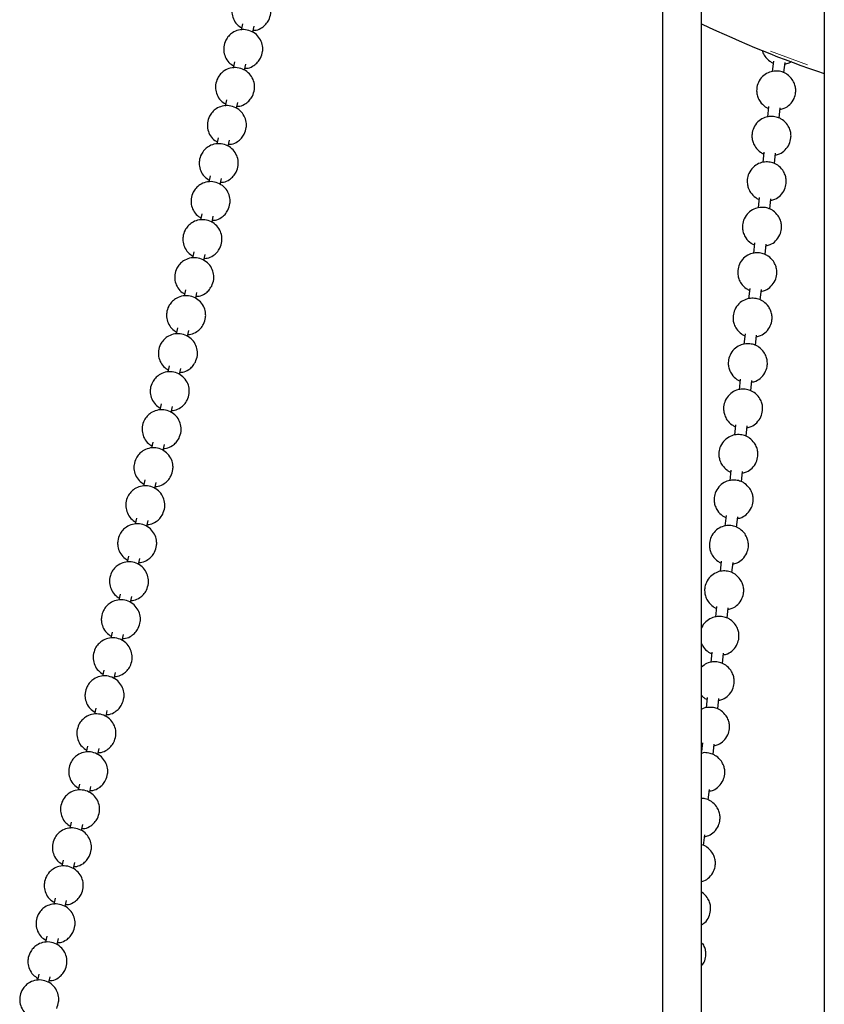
# Model space of a CAD drawing. Header units: millimetres. Extents: x 313 to 1951, y 543 to 2760.
# Tile 53 of 58: x 1427 to 1530, y 2474 to 2600. Entities that reach past the tile are written whole.
import ezdxf

# ---------------------------------------------------------------- set-up
doc = ezdxf.new("R2010")
doc.units = ezdxf.units.MM
doc.header["$LTSCALE"] = 10
doc.linetypes.add('PHANTOM', pattern=[12.7, 6.35, -1.27, 1.27, -1.27, 1.27, -1.27])

msp = doc.modelspace()

# ---------------------------------------------------------------- linework, layer by layer
at = {"color": 7, "linetype": 'Continuous', "lineweight": 25}
for p, q in [((1530.16, 2670.09), (1530.16, 2334.07)), ((1509.45, 2649.75), (1509.45, 2313.37)), ((1514.45, 2313.37), (1514.45, 2649.96)), ((1455.73, 2599.44), (1455.56, 2598.65)), ((1457.03, 2598.36), (1457.2, 2599.13)), ((1454.69, 2594.57), (1454.52, 2593.78)), ((1455.99, 2593.49), (1456.16, 2594.26)), ((1523.64, 2594.66), (1523.5, 2593.33)), ((1524.99, 2593.19), (1525.13, 2594.51)), ((1453.65, 2589.71), (1453.48, 2588.92)), ((1454.95, 2588.63), (1455.11, 2589.39)), ((1523.03, 2588.85), (1522.89, 2587.51)), ((1524.39, 2587.37), (1524.53, 2588.69)), ((1452.6, 2584.84), (1452.43, 2584.05)), ((1453.9, 2583.76), (1454.07, 2584.53)), ((1522.43, 2583.03), (1522.29, 2581.69)), ((1523.78, 2581.55), (1523.92, 2582.87)), ((1451.56, 2579.98), (1451.39, 2579.19)), ((1452.86, 2578.89), (1453.02, 2579.66)), ((1521.82, 2577.21), (1521.68, 2575.87)), ((1523.18, 2575.73), (1523.32, 2577.06)), ((1450.51, 2575.11), (1450.34, 2574.32)), ((1451.82, 2574.03), (1451.98, 2574.8)), ((1521.22, 2571.39), (1521.08, 2570.05)), ((1522.57, 2569.92), (1522.71, 2571.24)), ((1449.47, 2570.24), (1449.3, 2569.45)), ((1450.77, 2569.16), (1450.94, 2569.93)), ((1448.43, 2565.38), (1448.26, 2564.59)), ((1449.73, 2564.3), (1449.89, 2565.06)), ((1520.61, 2565.57), (1520.47, 2564.24)), ((1521.97, 2564.1), (1522.11, 2565.42)), ((1447.38, 2560.51), (1447.21, 2559.72)), ((1448.68, 2559.43), (1448.85, 2560.2)), ((1520.01, 2559.76), (1519.87, 2558.42)), ((1521.36, 2558.28), (1521.5, 2559.6)), ((1446.34, 2555.65), (1446.17, 2554.86)), ((1447.64, 2554.56), (1447.81, 2555.33)), ((1519.4, 2553.94), (1519.26, 2552.6)), ((1520.76, 2552.46), (1520.9, 2553.78)), ((1445.3, 2550.78), (1445.13, 2549.99)), ((1446.6, 2549.7), (1446.76, 2550.47)), ((1518.8, 2548.12), (1518.66, 2546.78)), ((1520.15, 2546.65), (1520.29, 2547.97)), ((1444.25, 2545.91), (1444.08, 2545.12)), ((1445.55, 2544.83), (1445.72, 2545.6)), ((1518.19, 2542.3), (1518.05, 2540.96)), ((1519.55, 2540.83), (1519.69, 2542.15)), ((1443.21, 2541.05), (1443.04, 2540.26)), ((1444.51, 2539.97), (1444.67, 2540.73)), ((1442.16, 2536.18), (1441.99, 2535.39)), ((1443.47, 2535.1), (1443.63, 2535.87)), ((1517.59, 2536.49), (1517.45, 2535.15)), ((1518.94, 2535.01), (1519.08, 2536.33)), ((1441.12, 2531.32), (1440.95, 2530.53)), ((1442.42, 2530.23), (1442.59, 2531)), ((1516.98, 2530.67), (1516.84, 2529.33)), ((1518.34, 2529.19), (1518.48, 2530.51)), ((1440.08, 2526.45), (1439.91, 2525.66)), ((1441.38, 2525.37), (1441.54, 2526.13)), ((1516.38, 2524.85), (1516.24, 2523.51)), ((1517.73, 2523.37), (1517.87, 2524.69)), ((1439.03, 2521.58), (1438.86, 2520.79)), ((1440.33, 2520.5), (1440.5, 2521.27)), ((1515.77, 2519.03), (1515.63, 2517.69)), ((1517.13, 2517.56), (1517.27, 2518.88)), ((1437.99, 2516.72), (1437.82, 2515.93)), ((1439.29, 2515.64), (1439.46, 2516.4)), ((1515.17, 2513.21), (1515.03, 2511.88)), ((1516.52, 2511.74), (1516.66, 2513.06)), ((1436.95, 2511.85), (1436.78, 2511.06)), ((1438.25, 2510.77), (1438.41, 2511.54)), ((1435.9, 2506.99), (1435.73, 2506.2)), ((1514.56, 2507.4), (1514.45, 2506.31)), ((1515.92, 2505.92), (1516.06, 2507.24)), ((1437.2, 2505.9), (1437.37, 2506.67)), ((1434.86, 2502.12), (1434.69, 2501.33)), ((1436.16, 2501.04), (1436.32, 2501.8)), ((1515.31, 2500.1), (1515.45, 2501.42)), ((1433.81, 2497.25), (1433.64, 2496.46)), ((1435.12, 2496.17), (1435.28, 2496.94)), ((1514.71, 2494.28), (1514.85, 2495.61)), ((1432.77, 2492.39), (1432.6, 2491.6)), ((1434.07, 2491.31), (1434.24, 2492.07)), ((1431.73, 2487.52), (1431.56, 2486.73)), ((1433.03, 2486.44), (1433.19, 2487.21)), ((1430.68, 2482.65), (1430.51, 2481.87)), ((1431.98, 2481.57), (1432.15, 2482.34)), ((1429.64, 2477.79), (1429.47, 2477)), ((1430.94, 2476.71), (1431.11, 2477.47))]:
    msp.add_line(p, q, dxfattribs=at)
at = {"color": 7, "linetype": 'PHANTOM', "lineweight": 18}
msp.add_line((1528, 2594.2), (1523.27, 2595.96), dxfattribs=at)
at = {"color": 7, "linetype": 'Continuous', "lineweight": 25}
msp.add_arc((1573.97, 2723.63), 137.71, 244.3937, 251.4492, dxfattribs=at)
for points, knots in [([(1459.07, 2599.93), (1459.18, 2600.21), (1459.35, 2600.64), (1459.36, 2601.38), (1459.19, 2602.08), (1458.72, 2602.8), (1458.01, 2603.34), (1457.14, 2603.61), (1456.25, 2603.55), (1455.51, 2603.22), (1454.97, 2602.76), (1454.55, 2602.16), (1454.35, 2601.49), (1454.34, 2600.76), (1454.52, 2600.06), (1454.95, 2599.35), (1455.4, 2599.05), (1455.62, 2598.91)], [0, 0, 0, 0, 0.0762434, 0.119036, 0.1879286, 0.2611963, 0.3366489, 0.4131406, 0.4907555, 0.5628055, 0.6163599, 0.6730905, 0.7493339, 0.7921265, 0.8610191, 0.9342868, 1, 1, 1, 1]), ([(1457.09, 2598.62), (1457.21, 2598.62), (1457.62, 2598.63), (1458.18, 2598.92), (1458.73, 2599.37), (1458.96, 2599.74), (1459.07, 2599.93)], [0, 0, 0, 0, 0.148478, 0.484959, 0.735063, 1, 1, 1, 1]), ([(1458.03, 2595.06), (1458.14, 2595.34), (1458.31, 2595.77), (1458.31, 2596.51), (1458.14, 2597.22), (1457.67, 2597.94), (1456.97, 2598.48), (1456.1, 2598.74), (1455.2, 2598.68), (1454.47, 2598.36), (1453.93, 2597.89), (1453.51, 2597.29), (1453.31, 2596.63), (1453.29, 2595.9), (1453.47, 2595.19), (1453.91, 2594.48), (1454.36, 2594.19), (1454.58, 2594.05)], [0, 0, 0, 0, 0.076243, 0.119036, 0.187929, 0.261196, 0.336649, 0.413141, 0.490755, 0.562806, 0.61636, 0.673091, 0.749334, 0.792127, 0.861019, 0.934287, 1, 1, 1, 1]), ([(1522.21, 2596.04), (1522.23, 2595.99), (1522.28, 2595.72), (1522.57, 2595.21), (1523.04, 2594.75), (1523.44, 2594.49), (1523.59, 2594.44), (1523.61, 2594.44)], [0, 0, 0, 0, 0.073251, 0.368608, 0.785921, 0.962924, 1, 1, 1, 1]), ([(1456.99, 2590.2), (1457.09, 2590.47), (1457.26, 2590.91), (1457.27, 2591.64), (1457.1, 2592.35), (1456.63, 2593.07), (1455.92, 2593.61), (1455.05, 2593.87), (1454.16, 2593.82), (1453.43, 2593.49), (1452.88, 2593.03), (1452.47, 2592.43), (1452.26, 2591.76), (1452.25, 2591.03), (1452.43, 2590.33), (1452.86, 2589.62), (1453.32, 2589.32), (1453.53, 2589.18)], [0, 0, 0, 0, 0.076243, 0.119036, 0.187929, 0.261196, 0.336649, 0.413141, 0.490755, 0.562806, 0.61636, 0.673091, 0.749334, 0.792127, 0.861019, 0.934287, 1, 1, 1, 1]), ([(1456.05, 2593.75), (1456.17, 2593.76), (1456.58, 2593.76), (1457.14, 2594.06), (1457.69, 2594.5), (1457.91, 2594.87), (1458.03, 2595.06)], [0, 0, 0, 0, 0.148478, 0.484959, 0.735063, 1, 1, 1, 1]), ([(1525.11, 2594.3), (1525.29, 2594.33), (1525.61, 2594.39), (1525.87, 2594.59), (1525.97, 2594.67)], [0, 0, 0, 0, 0.5805754, 1, 1, 1, 1]), ([(1526.06, 2592.32), (1525.86, 2592.56), (1525.57, 2592.89), (1525, 2593.22), (1524.43, 2593.4), (1523.7, 2593.42), (1522.93, 2593.21), (1522.2, 2592.72), (1521.69, 2591.99), (1521.49, 2591.24), (1521.5, 2590.6), (1521.63, 2590.03), (1521.96, 2589.39), (1522.44, 2588.93), (1522.83, 2588.67), (1522.98, 2588.63), (1523.01, 2588.62)], [0, 0, 0, 0, 0.099756, 0.142068, 0.213539, 0.291268, 0.37727, 0.470123, 0.570786, 0.658757, 0.71772, 0.778466, 0.849069, 0.948825, 0.991137, 1, 1, 1, 1]), ([(1524.5, 2588.48), (1524.69, 2588.52), (1525.15, 2588.62), (1525.8, 2589.1), (1526.31, 2589.81), (1526.51, 2590.56), (1526.5, 2591.2), (1526.37, 2591.78), (1526.17, 2592.13), (1526.06, 2592.32)], [0, 0, 0, 0, 0.113262, 0.287777, 0.476971, 0.642311, 0.753132, 0.867302, 1, 1, 1, 1]), ([(1455, 2588.89), (1455.13, 2588.89), (1455.53, 2588.9), (1456.09, 2589.19), (1456.65, 2589.64), (1456.87, 2590.01), (1456.99, 2590.2)], [0, 0, 0, 0, 0.148478, 0.484959, 0.735063, 1, 1, 1, 1]), ([(1455.94, 2585.33), (1456.05, 2585.61), (1456.22, 2586.04), (1456.23, 2586.78), (1456.05, 2587.48), (1455.59, 2588.21), (1454.88, 2588.74), (1454.01, 2589.01), (1453.12, 2588.95), (1452.38, 2588.63), (1451.84, 2588.16), (1451.42, 2587.56), (1451.22, 2586.9), (1451.21, 2586.16), (1451.38, 2585.46), (1451.82, 2584.75), (1452.27, 2584.45), (1452.49, 2584.31)], [0, 0, 0, 0, 0.076243, 0.119036, 0.187929, 0.261196, 0.336649, 0.413141, 0.490755, 0.562806, 0.61636, 0.673091, 0.749334, 0.792127, 0.861019, 0.934287, 1, 1, 1, 1]), ([(1525.46, 2586.5), (1525.25, 2586.74), (1524.97, 2587.08), (1524.39, 2587.4), (1523.83, 2587.58), (1523.09, 2587.61), (1522.32, 2587.39), (1521.6, 2586.9), (1521.09, 2586.17), (1520.89, 2585.43), (1520.89, 2584.78), (1521.03, 2584.21), (1521.35, 2583.57), (1521.83, 2583.11), (1522.23, 2582.85), (1522.38, 2582.81), (1522.4, 2582.8)], [0, 0, 0, 0, 0.099756, 0.142068, 0.213539, 0.291268, 0.37727, 0.470123, 0.570786, 0.658757, 0.71772, 0.778466, 0.849069, 0.948825, 0.991137, 1, 1, 1, 1]), ([(1523.9, 2582.66), (1524.08, 2582.7), (1524.54, 2582.8), (1525.19, 2583.28), (1525.7, 2583.99), (1525.9, 2584.74), (1525.9, 2585.39), (1525.77, 2585.96), (1525.57, 2586.31), (1525.46, 2586.5)], [0, 0, 0, 0, 0.113262, 0.287777, 0.476971, 0.642311, 0.753132, 0.867302, 1, 1, 1, 1]), ([(1453.96, 2584.02), (1454.08, 2584.02), (1454.49, 2584.03), (1455.05, 2584.32), (1455.6, 2584.77), (1455.83, 2585.14), (1455.94, 2585.33)], [0, 0, 0, 0, 0.148478, 0.484959, 0.735063, 1, 1, 1, 1]), ([(1454.9, 2580.46), (1455.01, 2580.74), (1455.18, 2581.18), (1455.18, 2581.91), (1455.01, 2582.62), (1454.54, 2583.34), (1453.83, 2583.88), (1452.97, 2584.14), (1452.07, 2584.08), (1451.34, 2583.76), (1450.8, 2583.3), (1450.38, 2582.7), (1450.18, 2582.03), (1450.16, 2581.3), (1450.34, 2580.59), (1450.77, 2579.89), (1451.23, 2579.59), (1451.44, 2579.45)], [0, 0, 0, 0, 0.076243, 0.119036, 0.187929, 0.261196, 0.336649, 0.413141, 0.490755, 0.562806, 0.61636, 0.673091, 0.749334, 0.792127, 0.861019, 0.934287, 1, 1, 1, 1]), ([(1524.85, 2580.69), (1524.65, 2580.92), (1524.36, 2581.26), (1523.79, 2581.58), (1523.22, 2581.76), (1522.49, 2581.79), (1521.72, 2581.58), (1520.99, 2581.08), (1520.48, 2580.36), (1520.28, 2579.61), (1520.29, 2578.97), (1520.42, 2578.39), (1520.75, 2577.75), (1521.23, 2577.29), (1521.62, 2577.04), (1521.77, 2576.99), (1521.8, 2576.98)], [0, 0, 0, 0, 0.099756, 0.142068, 0.213539, 0.291268, 0.37727, 0.470123, 0.570786, 0.658757, 0.71772, 0.778466, 0.849069, 0.948825, 0.991137, 1, 1, 1, 1]), ([(1452.92, 2579.16), (1453.04, 2579.16), (1453.44, 2579.17), (1454.01, 2579.46), (1454.56, 2579.91), (1454.78, 2580.27), (1454.9, 2580.46)], [0, 0, 0, 0, 0.148478, 0.484959, 0.735063, 1, 1, 1, 1]), ([(1523.29, 2576.85), (1523.48, 2576.88), (1523.94, 2576.99), (1524.59, 2577.46), (1525.1, 2578.18), (1525.3, 2578.93), (1525.29, 2579.57), (1525.16, 2580.15), (1524.96, 2580.5), (1524.85, 2580.69)], [0, 0, 0, 0, 0.113262, 0.287777, 0.476971, 0.642311, 0.753132, 0.867302, 1, 1, 1, 1]), ([(1453.85, 2575.6), (1453.96, 2575.88), (1454.13, 2576.31), (1454.14, 2577.05), (1453.97, 2577.75), (1453.5, 2578.47), (1452.79, 2579.01), (1451.92, 2579.28), (1451.03, 2579.22), (1450.29, 2578.89), (1449.75, 2578.43), (1449.34, 2577.83), (1449.13, 2577.16), (1449.12, 2576.43), (1449.3, 2575.73), (1449.73, 2575.02), (1450.19, 2574.72), (1450.4, 2574.58)], [0, 0, 0, 0, 0.076243, 0.119036, 0.187929, 0.261196, 0.336649, 0.413141, 0.490755, 0.562806, 0.61636, 0.673091, 0.749334, 0.792127, 0.861019, 0.934287, 1, 1, 1, 1]), ([(1451.87, 2574.29), (1452, 2574.29), (1452.4, 2574.3), (1452.96, 2574.59), (1453.51, 2575.04), (1453.74, 2575.41), (1453.85, 2575.6)], [0, 0, 0, 0, 0.148478, 0.484959, 0.735063, 1, 1, 1, 1]), ([(1524.25, 2574.87), (1524.04, 2575.1), (1523.76, 2575.44), (1523.18, 2575.76), (1522.62, 2575.95), (1521.88, 2575.97), (1521.11, 2575.76), (1520.39, 2575.26), (1519.88, 2574.54), (1519.68, 2573.79), (1519.68, 2573.15), (1519.82, 2572.58), (1520.14, 2571.93), (1520.62, 2571.48), (1521.02, 2571.22), (1521.17, 2571.17), (1521.19, 2571.16)], [0, 0, 0, 0, 0.099756, 0.142068, 0.213539, 0.291268, 0.37727, 0.470123, 0.570786, 0.658757, 0.71772, 0.778466, 0.849069, 0.948825, 0.991137, 1, 1, 1, 1]), ([(1452.81, 2570.73), (1452.92, 2571.01), (1453.09, 2571.44), (1453.09, 2572.18), (1452.92, 2572.89), (1452.46, 2573.61), (1451.75, 2574.15), (1450.88, 2574.41), (1449.98, 2574.35), (1449.25, 2574.03), (1448.71, 2573.56), (1448.29, 2572.96), (1448.09, 2572.3), (1448.08, 2571.57), (1448.25, 2570.86), (1448.69, 2570.15), (1449.14, 2569.86), (1449.36, 2569.72)], [0, 0, 0, 0, 0.076243, 0.119036, 0.187929, 0.261196, 0.336649, 0.413141, 0.490755, 0.562806, 0.61636, 0.673091, 0.749334, 0.792127, 0.861019, 0.934287, 1, 1, 1, 1]), ([(1522.69, 2571.03), (1522.87, 2571.07), (1523.33, 2571.17), (1523.98, 2571.64), (1524.49, 2572.36), (1524.69, 2573.11), (1524.69, 2573.75), (1524.56, 2574.33), (1524.36, 2574.68), (1524.25, 2574.87)], [0, 0, 0, 0, 0.113262, 0.287777, 0.476971, 0.642311, 0.753132, 0.867302, 1, 1, 1, 1]), ([(1450.83, 2569.42), (1450.95, 2569.43), (1451.36, 2569.43), (1451.92, 2569.73), (1452.47, 2570.17), (1452.7, 2570.54), (1452.81, 2570.73)], [0, 0, 0, 0, 0.148478, 0.484959, 0.735063, 1, 1, 1, 1]), ([(1523.64, 2569.05), (1523.44, 2569.29), (1523.15, 2569.62), (1522.58, 2569.94), (1522.01, 2570.13), (1521.28, 2570.15), (1520.51, 2569.94), (1519.78, 2569.45), (1519.27, 2568.72), (1519.07, 2567.97), (1519.08, 2567.33), (1519.21, 2566.76), (1519.54, 2566.11), (1520.02, 2565.66), (1520.41, 2565.4), (1520.56, 2565.36), (1520.59, 2565.35)], [0, 0, 0, 0, 0.099756, 0.142068, 0.213539, 0.291268, 0.37727, 0.470123, 0.570786, 0.658757, 0.71772, 0.778466, 0.849069, 0.948825, 0.991137, 1, 1, 1, 1]), ([(1451.77, 2565.87), (1451.88, 2566.14), (1452.05, 2566.58), (1452.05, 2567.31), (1451.88, 2568.02), (1451.41, 2568.74), (1450.7, 2569.28), (1449.83, 2569.54), (1448.94, 2569.49), (1448.21, 2569.16), (1447.66, 2568.7), (1447.25, 2568.1), (1447.05, 2567.43), (1447.03, 2566.7), (1447.21, 2566), (1447.64, 2565.29), (1448.1, 2564.99), (1448.31, 2564.85)], [0, 0, 0, 0, 0.0762434, 0.119036, 0.1879286, 0.2611963, 0.3366489, 0.4131406, 0.4907555, 0.5628055, 0.6163599, 0.6730905, 0.7493339, 0.7921265, 0.8610191, 0.9342868, 1, 1, 1, 1]), ([(1522.08, 2565.21), (1522.27, 2565.25), (1522.73, 2565.35), (1523.38, 2565.83), (1523.89, 2566.54), (1524.09, 2567.29), (1524.08, 2567.93), (1523.95, 2568.51), (1523.75, 2568.86), (1523.64, 2569.05)], [0, 0, 0, 0, 0.113262, 0.287777, 0.476971, 0.642311, 0.753132, 0.867302, 1, 1, 1, 1]), ([(1449.78, 2564.56), (1449.91, 2564.56), (1450.31, 2564.57), (1450.88, 2564.86), (1451.43, 2565.31), (1451.65, 2565.68), (1451.77, 2565.87)], [0, 0, 0, 0, 0.148478, 0.484959, 0.735063, 1, 1, 1, 1]), ([(1450.72, 2561), (1450.83, 2561.28), (1451, 2561.71), (1451.01, 2562.45), (1450.84, 2563.15), (1450.37, 2563.88), (1449.66, 2564.41), (1448.79, 2564.68), (1447.9, 2564.62), (1447.16, 2564.3), (1446.62, 2563.83), (1446.2, 2563.23), (1446, 2562.57), (1445.99, 2561.83), (1446.17, 2561.13), (1446.6, 2560.42), (1447.05, 2560.12), (1447.27, 2559.98)], [0, 0, 0, 0, 0.0762434, 0.119036, 0.1879286, 0.2611963, 0.3366489, 0.4131406, 0.4907555, 0.5628055, 0.6163599, 0.6730905, 0.7493339, 0.7921265, 0.8610191, 0.9342868, 1, 1, 1, 1]), ([(1523.04, 2563.23), (1522.83, 2563.47), (1522.55, 2563.8), (1521.97, 2564.13), (1521.41, 2564.31), (1520.67, 2564.33), (1519.9, 2564.12), (1519.18, 2563.63), (1518.67, 2562.9), (1518.47, 2562.16), (1518.47, 2561.51), (1518.61, 2560.94), (1518.93, 2560.3), (1519.41, 2559.84), (1519.81, 2559.58), (1519.96, 2559.54), (1519.98, 2559.53)], [0, 0, 0, 0, 0.099756, 0.142068, 0.213539, 0.291268, 0.37727, 0.470123, 0.570786, 0.658757, 0.71772, 0.778466, 0.849069, 0.948825, 0.991137, 1, 1, 1, 1]), ([(1521.48, 2559.39), (1521.66, 2559.43), (1522.12, 2559.53), (1522.77, 2560.01), (1523.28, 2560.72), (1523.48, 2561.47), (1523.48, 2562.11), (1523.35, 2562.69), (1523.15, 2563.04), (1523.04, 2563.23)], [0, 0, 0, 0, 0.1132616, 0.2877771, 0.4769711, 0.6423111, 0.7531322, 0.8673019, 1, 1, 1, 1]), ([(1449.68, 2556.13), (1449.79, 2556.41), (1449.96, 2556.84), (1449.96, 2557.58), (1449.79, 2558.29), (1449.32, 2559.01), (1448.62, 2559.55), (1447.75, 2559.81), (1446.85, 2559.75), (1446.12, 2559.43), (1445.58, 2558.97), (1445.16, 2558.37), (1444.96, 2557.7), (1444.94, 2556.97), (1445.12, 2556.26), (1445.56, 2555.56), (1446.01, 2555.26), (1446.23, 2555.12)], [0, 0, 0, 0, 0.076243, 0.119036, 0.187929, 0.261196, 0.336649, 0.413141, 0.490755, 0.562806, 0.61636, 0.673091, 0.749334, 0.792127, 0.861019, 0.934287, 1, 1, 1, 1]), ([(1448.74, 2559.69), (1448.86, 2559.69), (1449.27, 2559.7), (1449.83, 2559.99), (1450.38, 2560.44), (1450.61, 2560.81), (1450.72, 2561)], [0, 0, 0, 0, 0.148478, 0.484959, 0.735063, 1, 1, 1, 1]), ([(1522.43, 2557.41), (1522.23, 2557.65), (1521.94, 2557.99), (1521.37, 2558.31), (1520.8, 2558.49), (1520.07, 2558.52), (1519.3, 2558.3), (1518.57, 2557.81), (1518.06, 2557.09), (1517.86, 2556.34), (1517.87, 2555.69), (1518, 2555.12), (1518.33, 2554.48), (1518.81, 2554.02), (1519.2, 2553.76), (1519.35, 2553.72), (1519.38, 2553.71)], [0, 0, 0, 0, 0.099756, 0.142068, 0.213539, 0.291268, 0.37727, 0.470123, 0.570786, 0.658757, 0.71772, 0.778466, 0.849069, 0.948825, 0.991137, 1, 1, 1, 1]), ([(1520.87, 2553.57), (1521.06, 2553.61), (1521.52, 2553.71), (1522.17, 2554.19), (1522.68, 2554.91), (1522.88, 2555.66), (1522.87, 2556.3), (1522.74, 2556.87), (1522.54, 2557.23), (1522.43, 2557.41)], [0, 0, 0, 0, 0.113262, 0.287777, 0.476971, 0.642311, 0.753132, 0.867302, 1, 1, 1, 1]), ([(1447.7, 2554.83), (1447.82, 2554.83), (1448.23, 2554.83), (1448.79, 2555.13), (1449.34, 2555.58), (1449.56, 2555.94), (1449.68, 2556.13)], [0, 0, 0, 0, 0.148478, 0.484959, 0.735063, 1, 1, 1, 1]), ([(1448.64, 2551.27), (1448.74, 2551.54), (1448.91, 2551.98), (1448.92, 2552.71), (1448.75, 2553.42), (1448.28, 2554.14), (1447.57, 2554.68), (1446.7, 2554.95), (1445.81, 2554.89), (1445.08, 2554.56), (1444.53, 2554.1), (1444.12, 2553.5), (1443.91, 2552.83), (1443.9, 2552.1), (1444.08, 2551.4), (1444.51, 2550.69), (1444.97, 2550.39), (1445.18, 2550.25)], [0, 0, 0, 0, 0.0762434, 0.119036, 0.1879286, 0.2611963, 0.3366489, 0.4131406, 0.4907555, 0.5628055, 0.6163599, 0.6730905, 0.7493339, 0.7921265, 0.8610191, 0.9342868, 1, 1, 1, 1]), ([(1521.83, 2551.6), (1521.62, 2551.83), (1521.34, 2552.17), (1520.76, 2552.49), (1520.2, 2552.67), (1519.46, 2552.7), (1518.69, 2552.49), (1517.97, 2551.99), (1517.46, 2551.27), (1517.26, 2550.52), (1517.26, 2549.88), (1517.4, 2549.3), (1517.72, 2548.66), (1518.2, 2548.2), (1518.6, 2547.95), (1518.75, 2547.9), (1518.77, 2547.89)], [0, 0, 0, 0, 0.0997563, 0.142068, 0.2135395, 0.2912677, 0.3772699, 0.4701228, 0.5707857, 0.6587567, 0.7177203, 0.7784656, 0.8490691, 0.9488254, 0.9911371, 1, 1, 1, 1]), ([(1446.65, 2549.96), (1446.78, 2549.96), (1447.18, 2549.97), (1447.74, 2550.26), (1448.3, 2550.71), (1448.52, 2551.08), (1448.64, 2551.27)], [0, 0, 0, 0, 0.148478, 0.484959, 0.735063, 1, 1, 1, 1]), ([(1520.27, 2547.76), (1520.45, 2547.8), (1520.91, 2547.9), (1521.56, 2548.37), (1522.07, 2549.09), (1522.27, 2549.84), (1522.27, 2550.48), (1522.14, 2551.06), (1521.94, 2551.41), (1521.83, 2551.6)], [0, 0, 0, 0, 0.1132616, 0.2877771, 0.4769711, 0.6423111, 0.7531322, 0.8673019, 1, 1, 1, 1]), ([(1447.59, 2546.4), (1447.7, 2546.68), (1447.87, 2547.11), (1447.88, 2547.85), (1447.7, 2548.56), (1447.24, 2549.28), (1446.53, 2549.82), (1445.66, 2550.08), (1444.77, 2550.02), (1444.03, 2549.7), (1443.49, 2549.23), (1443.07, 2548.63), (1442.87, 2547.97), (1442.86, 2547.24), (1443.03, 2546.53), (1443.47, 2545.82), (1443.92, 2545.53), (1444.14, 2545.38)], [0, 0, 0, 0, 0.076243, 0.119036, 0.187929, 0.261196, 0.336649, 0.413141, 0.490755, 0.562806, 0.61636, 0.673091, 0.749334, 0.792127, 0.861019, 0.934287, 1, 1, 1, 1]), ([(1445.61, 2545.09), (1445.73, 2545.1), (1446.14, 2545.1), (1446.7, 2545.4), (1447.25, 2545.84), (1447.48, 2546.21), (1447.59, 2546.4)], [0, 0, 0, 0, 0.148478, 0.484959, 0.735063, 1, 1, 1, 1]), ([(1521.22, 2545.78), (1521.02, 2546.01), (1520.73, 2546.35), (1520.16, 2546.67), (1519.59, 2546.86), (1518.86, 2546.88), (1518.09, 2546.67), (1517.36, 2546.17), (1516.85, 2545.45), (1516.65, 2544.7), (1516.66, 2544.06), (1516.79, 2543.49), (1517.12, 2542.84), (1517.6, 2542.39), (1517.99, 2542.13), (1518.14, 2542.08), (1518.17, 2542.08)], [0, 0, 0, 0, 0.099756, 0.142068, 0.213539, 0.291268, 0.37727, 0.470123, 0.570786, 0.658757, 0.71772, 0.778466, 0.849069, 0.948825, 0.991137, 1, 1, 1, 1]), ([(1446.55, 2541.53), (1446.66, 2541.81), (1446.83, 2542.25), (1446.83, 2542.98), (1446.66, 2543.69), (1446.19, 2544.41), (1445.48, 2544.95), (1444.62, 2545.21), (1443.72, 2545.16), (1442.99, 2544.83), (1442.45, 2544.37), (1442.03, 2543.77), (1441.83, 2543.1), (1441.81, 2542.37), (1441.99, 2541.67), (1442.42, 2540.96), (1442.88, 2540.66), (1443.09, 2540.52)], [0, 0, 0, 0, 0.0762434, 0.119036, 0.1879286, 0.2611963, 0.3366489, 0.4131406, 0.4907555, 0.5628055, 0.6163599, 0.6730905, 0.7493339, 0.7921265, 0.8610191, 0.9342868, 1, 1, 1, 1]), ([(1519.66, 2541.94), (1519.85, 2541.98), (1520.31, 2542.08), (1520.96, 2542.55), (1521.47, 2543.27), (1521.67, 2544.02), (1521.66, 2544.66), (1521.53, 2545.24), (1521.33, 2545.59), (1521.22, 2545.78)], [0, 0, 0, 0, 0.113262, 0.287777, 0.476971, 0.642311, 0.753132, 0.867302, 1, 1, 1, 1]), ([(1444.57, 2540.23), (1444.69, 2540.23), (1445.09, 2540.24), (1445.66, 2540.53), (1446.21, 2540.98), (1446.43, 2541.35), (1446.55, 2541.53)], [0, 0, 0, 0, 0.148478, 0.484959, 0.735063, 1, 1, 1, 1]), ([(1520.62, 2539.96), (1520.41, 2540.2), (1520.13, 2540.53), (1519.55, 2540.85), (1518.99, 2541.04), (1518.25, 2541.06), (1517.48, 2540.85), (1516.76, 2540.36), (1516.25, 2539.63), (1516.05, 2538.88), (1516.05, 2538.24), (1516.19, 2537.67), (1516.51, 2537.03), (1516.99, 2536.57), (1517.39, 2536.31), (1517.54, 2536.27), (1517.56, 2536.26)], [0, 0, 0, 0, 0.0997563, 0.142068, 0.2135395, 0.2912677, 0.3772699, 0.4701228, 0.5707857, 0.6587567, 0.7177203, 0.7784656, 0.8490691, 0.9488254, 0.9911371, 1, 1, 1, 1]), ([(1445.5, 2536.67), (1445.61, 2536.95), (1445.78, 2537.38), (1445.79, 2538.12), (1445.62, 2538.82), (1445.15, 2539.55), (1444.44, 2540.08), (1443.57, 2540.35), (1442.68, 2540.29), (1441.94, 2539.97), (1441.4, 2539.5), (1440.99, 2538.9), (1440.78, 2538.24), (1440.77, 2537.5), (1440.95, 2536.8), (1441.38, 2536.09), (1441.84, 2535.79), (1442.05, 2535.65)], [0, 0, 0, 0, 0.076243, 0.119036, 0.187929, 0.261196, 0.336649, 0.413141, 0.490755, 0.562806, 0.61636, 0.673091, 0.749334, 0.792127, 0.861019, 0.934287, 1, 1, 1, 1]), ([(1519.06, 2536.12), (1519.24, 2536.16), (1519.7, 2536.26), (1520.35, 2536.74), (1520.86, 2537.45), (1521.07, 2538.2), (1521.06, 2538.84), (1520.93, 2539.42), (1520.73, 2539.77), (1520.62, 2539.96)], [0, 0, 0, 0, 0.113262, 0.287777, 0.476971, 0.642311, 0.753132, 0.867302, 1, 1, 1, 1]), ([(1443.52, 2535.36), (1443.65, 2535.36), (1444.05, 2535.37), (1444.61, 2535.66), (1445.16, 2536.11), (1445.39, 2536.48), (1445.5, 2536.67)], [0, 0, 0, 0, 0.148478, 0.484959, 0.735063, 1, 1, 1, 1]), ([(1444.46, 2531.8), (1444.57, 2532.08), (1444.74, 2532.51), (1444.74, 2533.25), (1444.57, 2533.96), (1444.11, 2534.68), (1443.4, 2535.22), (1442.53, 2535.48), (1441.63, 2535.42), (1440.9, 2535.1), (1440.36, 2534.64), (1439.94, 2534.04), (1439.74, 2533.37), (1439.73, 2532.64), (1439.9, 2531.93), (1440.34, 2531.23), (1440.79, 2530.93), (1441.01, 2530.79)], [0, 0, 0, 0, 0.076243, 0.119036, 0.187929, 0.261196, 0.336649, 0.413141, 0.490755, 0.562806, 0.61636, 0.673091, 0.749334, 0.792127, 0.861019, 0.934287, 1, 1, 1, 1]), ([(1520.01, 2534.14), (1519.81, 2534.38), (1519.52, 2534.71), (1518.95, 2535.04), (1518.38, 2535.22), (1517.65, 2535.24), (1516.88, 2535.03), (1516.15, 2534.54), (1515.64, 2533.81), (1515.44, 2533.07), (1515.45, 2532.42), (1515.58, 2531.85), (1515.91, 2531.21), (1516.39, 2530.75), (1516.78, 2530.49), (1516.93, 2530.45), (1516.96, 2530.44)], [0, 0, 0, 0, 0.099756, 0.142068, 0.213539, 0.291268, 0.37727, 0.470123, 0.570786, 0.658757, 0.71772, 0.778466, 0.849069, 0.948825, 0.991137, 1, 1, 1, 1]), ([(1518.45, 2530.3), (1518.64, 2530.34), (1519.1, 2530.44), (1519.75, 2530.92), (1520.26, 2531.63), (1520.46, 2532.38), (1520.45, 2533.02), (1520.32, 2533.6), (1520.12, 2533.95), (1520.01, 2534.14)], [0, 0, 0, 0, 0.113262, 0.287777, 0.476971, 0.642311, 0.753132, 0.867302, 1, 1, 1, 1]), ([(1442.48, 2530.49), (1442.6, 2530.5), (1443.01, 2530.5), (1443.57, 2530.8), (1444.12, 2531.25), (1444.35, 2531.61), (1444.46, 2531.8)], [0, 0, 0, 0, 0.1484782, 0.4849586, 0.7350628, 1, 1, 1, 1]), ([(1443.42, 2526.94), (1443.53, 2527.21), (1443.7, 2527.65), (1443.7, 2528.38), (1443.53, 2529.09), (1443.06, 2529.81), (1442.35, 2530.35), (1441.48, 2530.62), (1440.59, 2530.56), (1439.86, 2530.23), (1439.31, 2529.77), (1438.9, 2529.17), (1438.7, 2528.5), (1438.68, 2527.77), (1438.86, 2527.07), (1439.29, 2526.36), (1439.75, 2526.06), (1439.96, 2525.92)], [0, 0, 0, 0, 0.076243, 0.119036, 0.187929, 0.261196, 0.336649, 0.413141, 0.490755, 0.562806, 0.61636, 0.673091, 0.749334, 0.792127, 0.861019, 0.934287, 1, 1, 1, 1]), ([(1519.41, 2528.32), (1519.2, 2528.56), (1518.92, 2528.9), (1518.34, 2529.22), (1517.78, 2529.4), (1517.04, 2529.43), (1516.27, 2529.21), (1515.55, 2528.72), (1515.04, 2528), (1514.84, 2527.25), (1514.84, 2526.61), (1514.98, 2526.03), (1515.3, 2525.39), (1515.78, 2524.93), (1516.18, 2524.68), (1516.33, 2524.63), (1516.35, 2524.62)], [0, 0, 0, 0, 0.099756, 0.142068, 0.213539, 0.291268, 0.37727, 0.470123, 0.570786, 0.658757, 0.71772, 0.778466, 0.849069, 0.948825, 0.991137, 1, 1, 1, 1]), ([(1517.85, 2524.48), (1518.03, 2524.52), (1518.49, 2524.62), (1519.14, 2525.1), (1519.65, 2525.82), (1519.86, 2526.57), (1519.85, 2527.21), (1519.72, 2527.79), (1519.52, 2528.14), (1519.41, 2528.32)], [0, 0, 0, 0, 0.113262, 0.287777, 0.476971, 0.642311, 0.753132, 0.867302, 1, 1, 1, 1]), ([(1441.43, 2525.63), (1441.56, 2525.63), (1441.96, 2525.64), (1442.53, 2525.93), (1443.08, 2526.38), (1443.3, 2526.75), (1443.42, 2526.94)], [0, 0, 0, 0, 0.148478, 0.484959, 0.735063, 1, 1, 1, 1]), ([(1442.37, 2522.07), (1442.48, 2522.35), (1442.65, 2522.78), (1442.66, 2523.52), (1442.49, 2524.23), (1442.02, 2524.95), (1441.31, 2525.49), (1440.44, 2525.75), (1439.55, 2525.69), (1438.81, 2525.37), (1438.27, 2524.9), (1437.85, 2524.3), (1437.65, 2523.64), (1437.64, 2522.9), (1437.82, 2522.2), (1438.25, 2521.49), (1438.7, 2521.2), (1438.92, 2521.05)], [0, 0, 0, 0, 0.076243, 0.119036, 0.187929, 0.261196, 0.336649, 0.413141, 0.490755, 0.562806, 0.61636, 0.673091, 0.749334, 0.792127, 0.861019, 0.934287, 1, 1, 1, 1]), ([(1518.8, 2522.51), (1518.6, 2522.74), (1518.31, 2523.08), (1517.74, 2523.4), (1517.17, 2523.58), (1516.44, 2523.61), (1515.66, 2523.4), (1514.96, 2522.9), (1514.54, 2522.4), (1514.46, 2522.09), (1514.45, 2522.07)], [0, 0, 0, 0, 0.173028, 0.246417, 0.370385, 0.505205, 0.654376, 0.81543, 0.99003, 1, 1, 1, 1]), ([(1440.39, 2520.76), (1440.51, 2520.77), (1440.92, 2520.77), (1441.48, 2521.06), (1442.03, 2521.51), (1442.26, 2521.88), (1442.37, 2522.07)], [0, 0, 0, 0, 0.148478, 0.484959, 0.735063, 1, 1, 1, 1]), ([(1517.24, 2518.67), (1517.43, 2518.71), (1517.89, 2518.81), (1518.54, 2519.28), (1519.05, 2520), (1519.25, 2520.75), (1519.24, 2521.39), (1519.12, 2521.97), (1518.91, 2522.32), (1518.8, 2522.51)], [0, 0, 0, 0, 0.1132616, 0.2877771, 0.4769711, 0.6423111, 0.7531322, 0.8673019, 1, 1, 1, 1]), ([(1441.33, 2517.2), (1441.44, 2517.48), (1441.61, 2517.92), (1441.61, 2518.65), (1441.44, 2519.36), (1440.97, 2520.08), (1440.27, 2520.62), (1439.4, 2520.88), (1438.5, 2520.82), (1437.77, 2520.5), (1437.23, 2520.04), (1436.81, 2519.44), (1436.61, 2518.77), (1436.59, 2518.04), (1436.77, 2517.33), (1437.21, 2516.63), (1437.66, 2516.33), (1437.88, 2516.19)], [0, 0, 0, 0, 0.076243, 0.119036, 0.187929, 0.261196, 0.336649, 0.413141, 0.490755, 0.562806, 0.61636, 0.673091, 0.749334, 0.792127, 0.861019, 0.934287, 1, 1, 1, 1]), ([(1514.45, 2520.12), (1514.52, 2519.97), (1514.72, 2519.53), (1515.18, 2519.12), (1515.57, 2518.86), (1515.72, 2518.81), (1515.75, 2518.8)], [0, 0, 0, 0, 0.267714, 0.751711, 0.956999, 1, 1, 1, 1]), ([(1439.35, 2515.9), (1439.47, 2515.9), (1439.88, 2515.91), (1440.44, 2516.2), (1440.99, 2516.65), (1441.21, 2517.02), (1441.33, 2517.2)], [0, 0, 0, 0, 0.148478, 0.484959, 0.735063, 1, 1, 1, 1]), ([(1518.2, 2516.69), (1517.99, 2516.92), (1517.71, 2517.26), (1517.13, 2517.58), (1516.57, 2517.77), (1515.84, 2517.79), (1515.07, 2517.6), (1514.66, 2517.27), (1514.45, 2517.1)], [0, 0, 0, 0, 0.215695, 0.307182, 0.46172, 0.629785, 0.815741, 1, 1, 1, 1]), ([(1440.29, 2512.34), (1440.39, 2512.62), (1440.56, 2513.05), (1440.57, 2513.79), (1440.4, 2514.49), (1439.93, 2515.21), (1439.22, 2515.75), (1438.35, 2516.02), (1437.46, 2515.96), (1436.73, 2515.63), (1436.18, 2515.17), (1435.77, 2514.57), (1435.56, 2513.9), (1435.55, 2513.17), (1435.73, 2512.47), (1436.16, 2511.76), (1436.62, 2511.46), (1436.83, 2511.32)], [0, 0, 0, 0, 0.076243, 0.119036, 0.187929, 0.261196, 0.336649, 0.413141, 0.490755, 0.562806, 0.61636, 0.673091, 0.749334, 0.792127, 0.861019, 0.934287, 1, 1, 1, 1]), ([(1516.64, 2512.85), (1516.82, 2512.89), (1517.28, 2512.99), (1517.93, 2513.46), (1518.44, 2514.18), (1518.65, 2514.93), (1518.64, 2515.57), (1518.51, 2516.15), (1518.31, 2516.5), (1518.2, 2516.69)], [0, 0, 0, 0, 0.113262, 0.287777, 0.476971, 0.642311, 0.753132, 0.867302, 1, 1, 1, 1]), ([(1514.45, 2513.48), (1514.54, 2513.38), (1514.71, 2513.19), (1514.97, 2513.04), (1515.12, 2512.99), (1515.14, 2512.99)], [0, 0, 0, 0, 0.453997, 0.905438, 1, 1, 1, 1]), ([(1438.3, 2511.03), (1438.43, 2511.03), (1438.83, 2511.04), (1439.39, 2511.33), (1439.95, 2511.78), (1440.17, 2512.15), (1440.29, 2512.34)], [0, 0, 0, 0, 0.148478, 0.484959, 0.735063, 1, 1, 1, 1]), ([(1517.59, 2510.87), (1517.39, 2511.11), (1517.1, 2511.44), (1516.53, 2511.77), (1515.96, 2511.95), (1515.24, 2511.96), (1514.7, 2511.87), (1514.47, 2511.71), (1514.45, 2511.7)], [0, 0, 0, 0, 0.260501, 0.370993, 0.557631, 0.760609, 0.985192, 1, 1, 1, 1]), ([(1439.24, 2507.47), (1439.35, 2507.75), (1439.52, 2508.18), (1439.53, 2508.92), (1439.35, 2509.63), (1438.89, 2510.35), (1438.18, 2510.89), (1437.31, 2511.15), (1436.42, 2511.09), (1435.68, 2510.77), (1435.14, 2510.31), (1434.72, 2509.71), (1434.52, 2509.04), (1434.51, 2508.31), (1434.68, 2507.6), (1435.12, 2506.9), (1435.57, 2506.6), (1435.79, 2506.46)], [0, 0, 0, 0, 0.076243, 0.119036, 0.187929, 0.261196, 0.336649, 0.413141, 0.490755, 0.562806, 0.61636, 0.673091, 0.749334, 0.792127, 0.861019, 0.934287, 1, 1, 1, 1]), ([(1516.03, 2507.03), (1516.22, 2507.07), (1516.68, 2507.17), (1517.33, 2507.65), (1517.84, 2508.36), (1518.04, 2509.11), (1518.03, 2509.75), (1517.91, 2510.33), (1517.7, 2510.68), (1517.59, 2510.87)], [0, 0, 0, 0, 0.113262, 0.287777, 0.476971, 0.642311, 0.753132, 0.867302, 1, 1, 1, 1]), ([(1437.26, 2506.16), (1437.38, 2506.17), (1437.79, 2506.17), (1438.35, 2506.47), (1438.9, 2506.92), (1439.13, 2507.28), (1439.24, 2507.47)], [0, 0, 0, 0, 0.148478, 0.484959, 0.735063, 1, 1, 1, 1]), ([(1438.2, 2502.61), (1438.31, 2502.88), (1438.48, 2503.32), (1438.48, 2504.05), (1438.31, 2504.76), (1437.84, 2505.48), (1437.13, 2506.02), (1436.27, 2506.29), (1435.37, 2506.23), (1434.64, 2505.9), (1434.1, 2505.44), (1433.68, 2504.84), (1433.48, 2504.17), (1433.46, 2503.44), (1433.64, 2502.74), (1434.07, 2502.03), (1434.53, 2501.73), (1434.74, 2501.59)], [0, 0, 0, 0, 0.076243, 0.119036, 0.187929, 0.261196, 0.336649, 0.413141, 0.490755, 0.562806, 0.61636, 0.673091, 0.749334, 0.792127, 0.861019, 0.934287, 1, 1, 1, 1]), ([(1516.99, 2505.05), (1516.78, 2505.29), (1516.5, 2505.62), (1515.92, 2505.95), (1515.36, 2506.12), (1514.81, 2506.18), (1514.52, 2506.09), (1514.45, 2506.06)], [0, 0, 0, 0, 0.3176734, 0.4524148, 0.6800152, 0.9275403, 1, 1, 1, 1]), ([(1515.43, 2501.21), (1515.61, 2501.25), (1516.07, 2501.35), (1516.72, 2501.83), (1517.23, 2502.54), (1517.44, 2503.29), (1517.43, 2503.94), (1517.3, 2504.51), (1517.1, 2504.86), (1516.99, 2505.05)], [0, 0, 0, 0, 0.1132616, 0.2877771, 0.4769711, 0.6423111, 0.7531322, 0.8673019, 1, 1, 1, 1]), ([(1436.22, 2501.3), (1436.34, 2501.3), (1436.74, 2501.31), (1437.31, 2501.6), (1437.86, 2502.05), (1438.08, 2502.42), (1438.2, 2502.61)], [0, 0, 0, 0, 0.148478, 0.484959, 0.735063, 1, 1, 1, 1]), ([(1437.15, 2497.74), (1437.26, 2498.02), (1437.43, 2498.45), (1437.44, 2499.19), (1437.27, 2499.89), (1436.8, 2500.62), (1436.09, 2501.16), (1435.22, 2501.42), (1434.33, 2501.36), (1433.59, 2501.04), (1433.05, 2500.57), (1432.64, 2499.97), (1432.43, 2499.31), (1432.42, 2498.57), (1432.6, 2497.87), (1433.03, 2497.16), (1433.49, 2496.87), (1433.7, 2496.72)], [0, 0, 0, 0, 0.076243, 0.119036, 0.187929, 0.261196, 0.336649, 0.413141, 0.490755, 0.562806, 0.61636, 0.673091, 0.749334, 0.792127, 0.861019, 0.934287, 1, 1, 1, 1]), ([(1516.38, 2499.24), (1516.18, 2499.47), (1515.89, 2499.81), (1515.32, 2500.13), (1514.88, 2500.29), (1514.56, 2500.29), (1514.45, 2500.29)], [0, 0, 0, 0, 0.403021, 0.573962, 0.86271, 1, 1, 1, 1]), ([(1514.82, 2495.4), (1515.01, 2495.44), (1515.47, 2495.54), (1516.12, 2496.01), (1516.63, 2496.73), (1516.83, 2497.48), (1516.82, 2498.12), (1516.7, 2498.7), (1516.49, 2499.05), (1516.38, 2499.24)], [0, 0, 0, 0, 0.113262, 0.287777, 0.476971, 0.642311, 0.753132, 0.867302, 1, 1, 1, 1]), ([(1435.17, 2496.43), (1435.3, 2496.43), (1435.7, 2496.44), (1436.26, 2496.73), (1436.81, 2497.18), (1437.04, 2497.55), (1437.15, 2497.74)], [0, 0, 0, 0, 0.148478, 0.484959, 0.735063, 1, 1, 1, 1]), ([(1436.11, 2492.87), (1436.22, 2493.15), (1436.39, 2493.59), (1436.39, 2494.32), (1436.22, 2495.03), (1435.76, 2495.75), (1435.05, 2496.29), (1434.18, 2496.55), (1433.28, 2496.49), (1432.55, 2496.17), (1432.01, 2495.71), (1431.59, 2495.11), (1431.39, 2494.44), (1431.38, 2493.71), (1431.55, 2493), (1431.99, 2492.3), (1432.44, 2492), (1432.66, 2491.86)], [0, 0, 0, 0, 0.076243, 0.119036, 0.187929, 0.261196, 0.336649, 0.413141, 0.490755, 0.562806, 0.61636, 0.673091, 0.749334, 0.792127, 0.861019, 0.934287, 1, 1, 1, 1]), ([(1515.78, 2493.42), (1515.57, 2493.65), (1515.29, 2493.98), (1514.8, 2494.27), (1514.56, 2494.34), (1514.45, 2494.37)], [0, 0, 0, 0, 0.553406, 0.788133, 1, 1, 1, 1]), ([(1514.45, 2489.64), (1514.55, 2489.67), (1514.93, 2489.76), (1515.51, 2490.2), (1516.02, 2490.91), (1516.23, 2491.66), (1516.22, 2492.3), (1516.09, 2492.88), (1515.89, 2493.23), (1515.78, 2493.42)], [0, 0, 0, 0, 0.067474, 0.251001, 0.449964, 0.623842, 0.740385, 0.86045, 1, 1, 1, 1]), ([(1434.13, 2491.57), (1434.25, 2491.57), (1434.66, 2491.58), (1435.22, 2491.87), (1435.77, 2492.32), (1436, 2492.69), (1436.11, 2492.87)], [0, 0, 0, 0, 0.148478, 0.484959, 0.735063, 1, 1, 1, 1]), ([(1435.07, 2488.01), (1435.18, 2488.29), (1435.35, 2488.72), (1435.35, 2489.46), (1435.18, 2490.16), (1434.71, 2490.88), (1434, 2491.42), (1433.13, 2491.69), (1432.24, 2491.63), (1431.51, 2491.3), (1430.96, 2490.84), (1430.55, 2490.24), (1430.35, 2489.57), (1430.33, 2488.84), (1430.51, 2488.14), (1430.94, 2487.43), (1431.4, 2487.13), (1431.61, 2486.99)], [0, 0, 0, 0, 0.0762434, 0.119036, 0.1879286, 0.2611963, 0.3366489, 0.4131406, 0.4907555, 0.5628055, 0.6163599, 0.6730905, 0.7493339, 0.7921265, 0.8610191, 0.9342868, 1, 1, 1, 1]), ([(1433.08, 2486.7), (1433.21, 2486.7), (1433.61, 2486.71), (1434.18, 2487), (1434.73, 2487.45), (1434.95, 2487.82), (1435.07, 2488.01)], [0, 0, 0, 0, 0.148478, 0.484959, 0.735063, 1, 1, 1, 1]), ([(1515.17, 2487.6), (1514.98, 2487.85), (1514.76, 2488.11), (1514.47, 2488.27), (1514.45, 2488.29)], [0, 0, 0, 0, 0.92094, 1, 1, 1, 1]), ([(1434.02, 2483.14), (1434.13, 2483.42), (1434.3, 2483.85), (1434.31, 2484.59), (1434.14, 2485.3), (1433.67, 2486.02), (1432.96, 2486.56), (1432.09, 2486.82), (1431.2, 2486.76), (1430.46, 2486.44), (1429.92, 2485.97), (1429.5, 2485.37), (1429.3, 2484.71), (1429.29, 2483.98), (1429.47, 2483.27), (1429.9, 2482.56), (1430.35, 2482.27), (1430.57, 2482.13)], [0, 0, 0, 0, 0.076243, 0.119036, 0.187929, 0.261196, 0.336649, 0.413141, 0.490755, 0.562806, 0.61636, 0.673091, 0.749334, 0.792127, 0.861019, 0.934287, 1, 1, 1, 1]), ([(1514.45, 2484.11), (1514.59, 2484.2), (1515, 2484.45), (1515.41, 2485.1), (1515.62, 2485.84), (1515.61, 2486.48), (1515.49, 2487.06), (1515.28, 2487.41), (1515.17, 2487.6)], [0, 0, 0, 0, 0.123066, 0.356014, 0.559591, 0.696041, 0.836614, 1, 1, 1, 1]), ([(1432.04, 2481.83), (1432.16, 2481.84), (1432.57, 2481.84), (1433.13, 2482.14), (1433.68, 2482.59), (1433.91, 2482.95), (1434.02, 2483.14)], [0, 0, 0, 0, 0.148478, 0.484959, 0.735063, 1, 1, 1, 1]), ([(1432.98, 2478.28), (1433.09, 2478.55), (1433.26, 2478.99), (1433.26, 2479.72), (1433.09, 2480.43), (1432.62, 2481.15), (1431.92, 2481.69), (1431.05, 2481.95), (1430.15, 2481.9), (1429.42, 2481.57), (1428.88, 2481.11), (1428.46, 2480.51), (1428.26, 2479.84), (1428.24, 2479.11), (1428.42, 2478.41), (1428.86, 2477.7), (1429.31, 2477.4), (1429.53, 2477.26)], [0, 0, 0, 0, 0.076243, 0.119036, 0.187929, 0.261196, 0.336649, 0.413141, 0.490755, 0.562806, 0.61636, 0.673091, 0.749334, 0.792127, 0.861019, 0.934287, 1, 1, 1, 1]), ([(1514.45, 2478.86), (1514.57, 2479.01), (1514.86, 2479.37), (1515.01, 2480.03), (1515.01, 2480.66), (1514.88, 2481.24), (1514.68, 2481.59), (1514.57, 2481.78)], [0, 0, 0, 0, 0.184122, 0.442037, 0.614908, 0.793003, 1, 1, 1, 1]), ([(1431, 2476.97), (1431.12, 2476.97), (1431.53, 2476.98), (1432.09, 2477.27), (1432.64, 2477.72), (1432.86, 2478.09), (1432.98, 2478.28)], [0, 0, 0, 0, 0.148478, 0.484959, 0.735063, 1, 1, 1, 1]), ([(1431.94, 2473.41), (1432.04, 2473.69), (1432.21, 2474.12), (1432.22, 2474.86), (1432.05, 2475.56), (1431.58, 2476.29), (1430.87, 2476.82), (1430, 2477.09), (1429.11, 2477.03), (1428.38, 2476.71), (1427.83, 2476.24), (1427.42, 2475.64), (1427.21, 2474.98), (1427.2, 2474.24), (1427.38, 2473.54), (1427.81, 2472.83), (1428.27, 2472.53), (1428.48, 2472.39)], [0, 0, 0, 0, 0.076243, 0.119036, 0.187929, 0.261196, 0.336649, 0.413141, 0.490755, 0.562806, 0.61636, 0.673091, 0.749334, 0.792127, 0.861019, 0.934287, 1, 1, 1, 1])]:
    msp.add_open_spline(points, degree=3, knots=knots, dxfattribs=at)

doc.saveas('drawing.dxf')
